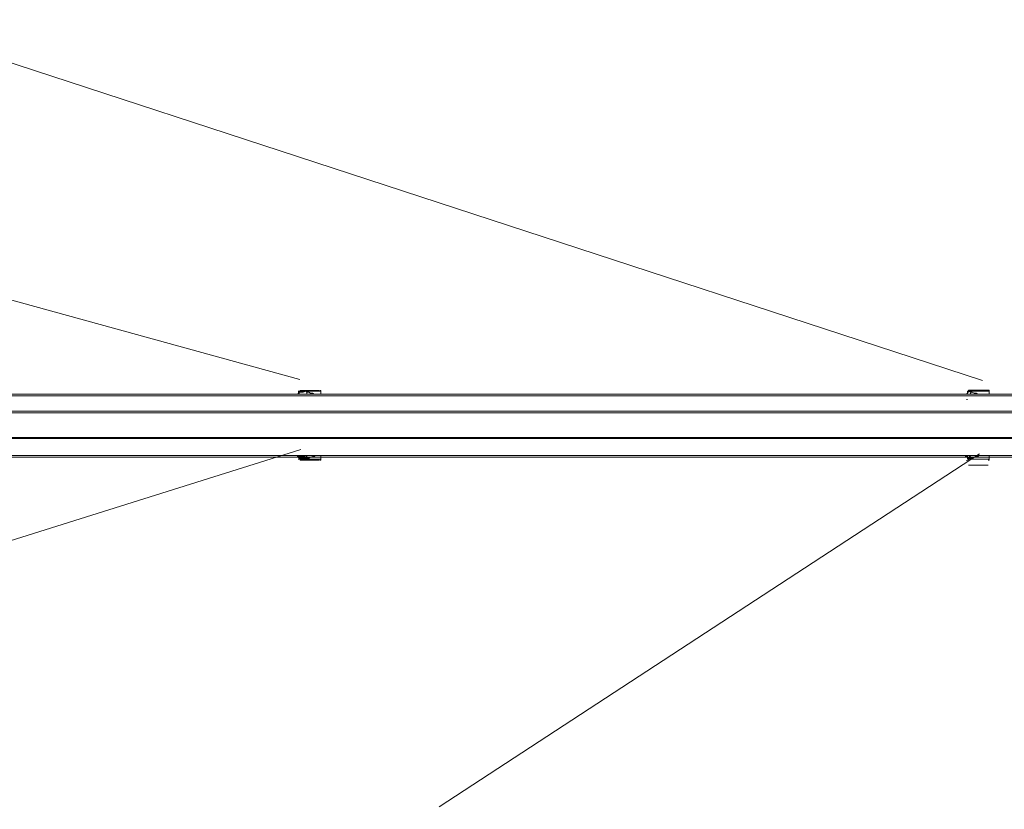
# Model space of a CAD drawing. Extents: x 44 to 177, y -263 to -14.
# Tile 89 of 256: x 144 to 163, y -198 to -183. Entities that reach past the tile are written whole.
import ezdxf

# ---------------------------------------------------------------- set-up
doc = ezdxf.new("R2010")
doc.units = 0
doc.header["$MEASUREMENT"] = 0
doc.layers.add('Livello 1', color=7, linetype='Continuous', lineweight=0)

# ---------------------------------------------------------------- blocks, each defined once
blk = doc.blocks.new('Block_0')
at = {"layer": 'Livello 1', "color": 250, "lineweight": 9, "true_color": 0x333333}
for points in [[(123.006, -182.649), (123.006, -182.649), (149.205, -189.868), (149.205, -189.868)], [(141.049, -182.749), (141.049, -182.749), (162.894, -189.887), (162.894, -189.887)], [(149.188, -190.162), (149.188, -190.162), (149.169, -190.162), (149.169, -190.162)], [(149.172, -190.124), (149.172, -190.124), (149.191, -190.124), (149.191, -190.124)], [(149.188, -190.106), (149.188, -190.106), (149.188, -190.124), (149.188, -190.124)], [(149.358, -190.162), (149.358, -190.162), (149.34, -190.162), (149.34, -190.162)], [(149.624, -190.162), (149.624, -190.162), (149.624, -190.106), (149.624, -190.106)], [(162.595, -190.105), (162.595, -190.105), (162.595, -190.124), (162.595, -190.124)], [(162.615, -190.105), (162.615, -190.105), (162.596, -190.105), (162.596, -190.105)], [(163.031, -190.162), (163.031, -190.162), (163.031, -190.105), (163.031, -190.105)], [(126.257, -198.493), (126.257, -198.493), (149.224, -191.274), (149.224, -191.274)], [(162.837, -191.362), (162.837, -191.362), (152, -198.444), (152, -198.444)], [(149.188, -191.43), (149.188, -191.43), (149.188, -191.468), (149.188, -191.468)], [(149.624, -191.468), (149.624, -191.468), (149.624, -191.392), (149.624, -191.392)], [(162.577, -191.392), (162.577, -191.392), (162.558, -191.411), (162.558, -191.411)], [(162.595, -191.448), (162.595, -191.448), (162.595, -191.467), (162.595, -191.467)], [(163.031, -191.467), (163.031, -191.467), (163.031, -191.392), (163.031, -191.392)], [(162.633, -191.59), (162.633, -191.59), (162.614, -191.59), (162.614, -191.59)]]:
    blk.add_open_spline(points, degree=3, dxfattribs=at)
for points, knots in [([(164.028, -190.162), (164.028, -190.162), (164.028, -190.162), (164.028, -190.162), (164.028, -190.162), (163.99, -190.162), (163.99, -190.162), (163.99, -190.162), (163.895, -190.162), (163.895, -190.162), (163.895, -190.162), (163.781, -190.162), (163.781, -190.162), (163.781, -190.162), (163.63, -190.162), (163.63, -190.162), (163.63, -190.162), (163.44, -190.162), (163.44, -190.162), (163.44, -190.162), (163.212, -190.162), (163.212, -190.162), (163.212, -190.162), (162.928, -190.162), (162.928, -190.162), (162.928, -190.162), (162.624, -190.162), (162.624, -190.162), (162.624, -190.162), (162.283, -190.162), (162.283, -190.162), (162.283, -190.162), (161.903, -190.162), (161.903, -190.162), (161.903, -190.162), (161.486, -190.162), (161.486, -190.162), (161.486, -190.162), (161.05, -190.162), (161.05, -190.162), (161.05, -190.162), (160.556, -190.162), (160.556, -190.162), (160.556, -190.162), (160.025, -190.162), (160.025, -190.162), (160.025, -190.162), (159.475, -190.162), (159.475, -190.162), (159.475, -190.162), (158.887, -190.162), (158.887, -190.162), (158.887, -190.162), (158.261, -190.162), (158.261, -190.162), (158.261, -190.162), (157.597, -190.162), (157.597, -190.162), (157.597, -190.162), (156.914, -190.162), (156.914, -190.162), (156.914, -190.162), (156.193, -190.162), (156.193, -190.162), (156.193, -190.162), (155.434, -190.162), (155.434, -190.162), (155.434, -190.162), (154.657, -190.162), (154.657, -190.162), (154.657, -190.162), (153.822, -190.162), (153.822, -190.162), (153.822, -190.162), (152.987, -190.162), (152.987, -190.162), (152.987, -190.162), (152.115, -190.162), (152.115, -190.162), (152.115, -190.162), (151.204, -190.162), (151.204, -190.162), (151.204, -190.162), (150.275, -190.162), (150.275, -190.162), (150.275, -190.162), (149.307, -190.162), (149.307, -190.162), (149.307, -190.162), (148.321, -190.162), (148.321, -190.162), (148.321, -190.162), (147.315, -190.162), (147.315, -190.162), (147.315, -190.162), (146.272, -190.162), (146.272, -190.162), (146.272, -190.162), (145.21, -190.162), (145.21, -190.162), (145.21, -190.162), (144.128, -190.162), (144.128, -190.162), (144.128, -190.162), (143.028, -190.162), (143.028, -190.162), (143.028, -190.162), (141.909, -190.162), (141.909, -190.162), (141.909, -190.162), (140.752, -190.162), (140.752, -190.162), (140.752, -190.162), (139.594, -190.162), (139.594, -190.162), (139.594, -190.162), (138.399, -190.162), (138.399, -190.162), (138.399, -190.162), (137.204, -190.162), (137.204, -190.162), (137.204, -190.162), (135.99, -190.162), (135.99, -190.162), (135.99, -190.162), (134.757, -190.162), (134.757, -190.162), (134.757, -190.162), (133.505, -190.162), (133.505, -190.162), (133.505, -190.162), (132.234, -190.162), (132.234, -190.162), (132.234, -190.162), (130.963, -190.162), (130.963, -190.162), (130.963, -190.162), (129.673, -190.162), (129.673, -190.162)], [0, 0, 0, 0, 1, 1, 1, 2, 2, 2, 3, 3, 3, 4, 4, 4, 5, 5, 5, 6, 6, 6, 7, 7, 7, 8, 8, 8, 9, 9, 9, 10, 10, 10, 11, 11, 11, 12, 12, 12, 13, 13, 13, 14, 14, 14, 15, 15, 15, 16, 16, 16, 17, 17, 17, 18, 18, 18, 19, 19, 19, 20, 20, 20, 21, 21, 21, 22, 22, 22, 23, 23, 23, 24, 24, 24, 25, 25, 25, 26, 26, 26, 27, 27, 27, 28, 28, 28, 29, 29, 29, 30, 30, 30, 31, 31, 31, 32, 32, 32, 33, 33, 33, 34, 34, 34, 35, 35, 35, 36, 36, 36, 37, 37, 37, 38, 38, 38, 39, 39, 39, 40, 40, 40, 41, 41, 41, 42, 42, 42, 43, 43, 43, 44, 44, 44, 45, 45, 45, 46, 46, 46, 46]), ([(149.153, -190.162), (149.153, -190.162), (149.153, -190.162), (149.153, -190.162), (149.153, -190.162), (149.172, -190.162), (149.172, -190.162), (149.172, -190.162), (149.191, -190.162), (149.191, -190.162)], [0, 0, 0, 0, 1, 1, 1, 2, 2, 2, 3, 3, 3, 3]), ([(149.248, -190.105), (149.248, -190.105), (149.191, -190.105), (149.191, -190.105), (149.191, -190.105), (149.172, -190.105), (149.172, -190.105)], [0, 0, 0, 0, 1, 1, 1, 2, 2, 2, 2]), ([(149.191, -190.124), (149.191, -190.124), (149.191, -190.124), (149.191, -190.124), (149.191, -190.124), (149.191, -190.143), (149.191, -190.143), (149.191, -190.143), (149.172, -190.143), (149.172, -190.143), (149.172, -190.143), (149.172, -190.162), (149.172, -190.162)], [0, 0, 0, 0, 1, 1, 1, 2, 2, 2, 3, 3, 3, 4, 4, 4, 4]), ([(149.226, -190.087), (149.226, -190.087), (149.207, -190.087), (149.207, -190.087), (149.207, -190.087), (149.207, -190.106), (149.207, -190.106), (149.207, -190.106), (149.188, -190.106), (149.188, -190.106)], [0, 0, 0, 0, 1, 1, 1, 2, 2, 2, 3, 3, 3, 3]), ([(149.188, -190.124), (149.188, -190.124), (149.188, -190.143), (149.188, -190.143), (149.188, -190.143), (149.188, -190.162), (149.188, -190.162)], [0, 0, 0, 0, 1, 1, 1, 2, 2, 2, 2]), ([(149.191, -190.124), (149.191, -190.124), (149.191, -190.124), (149.191, -190.124), (149.191, -190.124), (149.228, -190.124), (149.228, -190.124), (149.228, -190.124), (149.266, -190.124), (149.266, -190.124), (149.266, -190.124), (149.323, -190.105), (149.323, -190.105), (149.323, -190.105), (149.342, -190.124), (149.342, -190.124)], [0, 0, 0, 0, 1, 1, 1, 2, 2, 2, 3, 3, 3, 4, 4, 4, 5, 5, 5, 5]), ([(149.191, -190.162), (149.191, -190.162), (149.191, -190.162), (149.191, -190.162), (149.191, -190.162), (149.228, -190.162), (149.228, -190.162), (149.228, -190.162), (149.247, -190.162), (149.247, -190.162), (149.247, -190.162), (149.266, -190.162), (149.266, -190.162)], [0, 0, 0, 0, 1, 1, 1, 2, 2, 2, 3, 3, 3, 4, 4, 4, 4]), ([(149.266, -190.162), (149.266, -190.162), (149.247, -190.162), (149.247, -190.162), (149.247, -190.162), (149.228, -190.162), (149.228, -190.162), (149.228, -190.162), (149.21, -190.162), (149.21, -190.162), (149.21, -190.162), (149.191, -190.162), (149.191, -190.162)], [0, 0, 0, 0, 1, 1, 1, 2, 2, 2, 3, 3, 3, 4, 4, 4, 4]), ([(149.21, -190.087), (149.21, -190.087), (149.21, -190.087), (149.21, -190.087), (149.21, -190.087), (149.228, -190.087), (149.228, -190.087), (149.228, -190.087), (149.266, -190.087), (149.266, -190.087)], [0, 0, 0, 0, 1, 1, 1, 2, 2, 2, 3, 3, 3, 3]), ([(149.607, -190.105), (149.607, -190.105), (149.588, -190.105), (149.588, -190.105), (149.588, -190.105), (149.55, -190.105), (149.55, -190.105), (149.55, -190.105), (149.474, -190.105), (149.474, -190.105), (149.474, -190.105), (149.399, -190.105), (149.399, -190.105), (149.399, -190.105), (149.323, -190.105), (149.323, -190.105), (149.323, -190.105), (149.248, -190.105), (149.248, -190.105)], [0, 0, 0, 0, 1, 1, 1, 2, 2, 2, 3, 3, 3, 4, 4, 4, 5, 5, 5, 6, 6, 6, 6]), ([(149.266, -190.087), (149.266, -190.087), (149.323, -190.087), (149.323, -190.087), (149.323, -190.087), (149.399, -190.087), (149.399, -190.087), (149.399, -190.087), (149.474, -190.087), (149.474, -190.087), (149.474, -190.087), (149.531, -190.087), (149.531, -190.087), (149.531, -190.087), (149.569, -190.087), (149.569, -190.087), (149.569, -190.087), (149.588, -190.087), (149.588, -190.087)], [0, 0, 0, 0, 1, 1, 1, 2, 2, 2, 3, 3, 3, 4, 4, 4, 5, 5, 5, 6, 6, 6, 6]), ([(149.266, -190.162), (149.266, -190.162), (149.266, -190.162), (149.266, -190.162), (149.266, -190.162), (149.285, -190.162), (149.285, -190.162), (149.285, -190.162), (149.304, -190.162), (149.304, -190.162), (149.304, -190.162), (149.323, -190.162), (149.323, -190.162)], [0, 0, 0, 0, 1, 1, 1, 2, 2, 2, 3, 3, 3, 4, 4, 4, 4]), ([(149.323, -190.162), (149.323, -190.162), (149.342, -190.162), (149.342, -190.162), (149.342, -190.162), (149.342, -190.143), (149.342, -190.143), (149.342, -190.143), (149.342, -190.124), (149.342, -190.124)], [0, 0, 0, 0, 1, 1, 1, 2, 2, 2, 3, 3, 3, 3]), ([(149.342, -190.124), (149.342, -190.124), (149.38, -190.124), (149.38, -190.124), (149.38, -190.124), (149.418, -190.143), (149.418, -190.143), (149.418, -190.143), (149.456, -190.143), (149.456, -190.143), (149.456, -190.143), (149.493, -190.162), (149.493, -190.162), (149.493, -190.162), (149.512, -190.162), (149.512, -190.162)], [0, 0, 0, 0, 1, 1, 1, 2, 2, 2, 3, 3, 3, 4, 4, 4, 5, 5, 5, 5]), ([(149.624, -190.106), (149.624, -190.106), (149.624, -190.106), (149.624, -190.106), (149.624, -190.106), (149.624, -190.087), (149.624, -190.087), (149.624, -190.087), (149.605, -190.087), (149.605, -190.087)], [0, 0, 0, 0, 1, 1, 1, 2, 2, 2, 3, 3, 3, 3]), ([(162.595, -190.124), (162.595, -190.124), (162.595, -190.124), (162.595, -190.124), (162.595, -190.124), (162.595, -190.143), (162.595, -190.143), (162.595, -190.143), (162.576, -190.162), (162.576, -190.162), (162.576, -190.162), (162.557, -190.162), (162.557, -190.162), (162.557, -190.162), (162.538, -190.162), (162.538, -190.162)], [0, 0, 0, 0, 1, 1, 1, 2, 2, 2, 3, 3, 3, 4, 4, 4, 5, 5, 5, 5]), ([(162.576, -190.162), (162.576, -190.162), (162.576, -190.162), (162.576, -190.162), (162.576, -190.162), (162.595, -190.162), (162.595, -190.162)], [0, 0, 0, 0, 1, 1, 1, 2, 2, 2, 2]), ([(162.614, -190.086), (162.614, -190.086), (162.614, -190.086), (162.614, -190.086), (162.614, -190.086), (162.614, -190.105), (162.614, -190.105), (162.614, -190.105), (162.595, -190.105), (162.595, -190.105)], [0, 0, 0, 0, 1, 1, 1, 2, 2, 2, 3, 3, 3, 3]), ([(162.596, -190.124), (162.596, -190.124), (162.596, -190.124), (162.596, -190.124), (162.596, -190.124), (162.615, -190.124), (162.615, -190.124), (162.615, -190.124), (162.652, -190.105), (162.652, -190.105), (162.652, -190.105), (162.652, -190.124), (162.652, -190.124), (162.652, -190.124), (162.671, -190.124), (162.671, -190.124)], [0, 0, 0, 0, 1, 1, 1, 2, 2, 2, 3, 3, 3, 4, 4, 4, 5, 5, 5, 5]), ([(162.614, -190.086), (162.614, -190.086), (162.633, -190.086), (162.633, -190.086), (162.633, -190.086), (162.652, -190.086), (162.652, -190.086), (162.652, -190.086), (162.709, -190.086), (162.709, -190.086), (162.709, -190.086), (162.784, -190.086), (162.784, -190.086), (162.784, -190.086), (162.86, -190.086), (162.86, -190.086), (162.86, -190.086), (162.936, -190.086), (162.936, -190.086), (162.936, -190.086), (162.974, -190.086), (162.974, -190.086), (162.974, -190.086), (163.012, -190.086), (163.012, -190.086)], [0, 0, 0, 0, 1, 1, 1, 2, 2, 2, 3, 3, 3, 4, 4, 4, 5, 5, 5, 6, 6, 6, 7, 7, 7, 8, 8, 8, 8]), ([(163.031, -190.105), (163.031, -190.105), (163.031, -190.105), (163.031, -190.105), (163.031, -190.105), (162.993, -190.105), (162.993, -190.105), (162.993, -190.105), (162.936, -190.105), (162.936, -190.105), (162.936, -190.105), (162.861, -190.105), (162.861, -190.105), (162.861, -190.105), (162.785, -190.105), (162.785, -190.105), (162.785, -190.105), (162.709, -190.105), (162.709, -190.105), (162.709, -190.105), (162.652, -190.105), (162.652, -190.105), (162.652, -190.105), (162.615, -190.105), (162.615, -190.105)], [0, 0, 0, 0, 1, 1, 1, 2, 2, 2, 3, 3, 3, 4, 4, 4, 5, 5, 5, 6, 6, 6, 7, 7, 7, 8, 8, 8, 8]), ([(162.633, -190.162), (162.633, -190.162), (162.633, -190.162), (162.633, -190.162), (162.633, -190.162), (162.652, -190.162), (162.652, -190.162), (162.652, -190.162), (162.652, -190.143), (162.652, -190.143), (162.652, -190.143), (162.671, -190.124), (162.671, -190.124)], [0, 0, 0, 0, 1, 1, 1, 2, 2, 2, 3, 3, 3, 4, 4, 4, 4]), ([(162.671, -190.124), (162.671, -190.124), (162.69, -190.124), (162.69, -190.124), (162.69, -190.124), (162.728, -190.143), (162.728, -190.143), (162.728, -190.143), (162.766, -190.143), (162.766, -190.143), (162.766, -190.143), (162.804, -190.162), (162.804, -190.162), (162.804, -190.162), (162.823, -190.162), (162.823, -190.162)], [0, 0, 0, 0, 1, 1, 1, 2, 2, 2, 3, 3, 3, 4, 4, 4, 5, 5, 5, 5]), ([(163.031, -190.105), (163.031, -190.105), (163.031, -190.105), (163.031, -190.105), (163.031, -190.105), (163.031, -190.086), (163.031, -190.086), (163.031, -190.086), (163.012, -190.086), (163.012, -190.086)], [0, 0, 0, 0, 1, 1, 1, 2, 2, 2, 3, 3, 3, 3]), ([(163.988, -190.198), (163.988, -190.198), (163.969, -190.198), (163.969, -190.198), (163.969, -190.198), (163.912, -190.198), (163.912, -190.198), (163.912, -190.198), (163.817, -190.198), (163.817, -190.198), (163.817, -190.198), (163.685, -190.198), (163.685, -190.198), (163.685, -190.198), (163.495, -190.198), (163.495, -190.198), (163.495, -190.198), (163.287, -190.198), (163.287, -190.198), (163.287, -190.198), (163.04, -190.198), (163.04, -190.198), (163.04, -190.198), (162.737, -190.198), (162.737, -190.198), (162.737, -190.198), (162.415, -190.198), (162.415, -190.198), (162.415, -190.198), (162.055, -190.198), (162.055, -190.198), (162.055, -190.198), (161.657, -190.198), (161.657, -190.198), (161.657, -190.198), (161.202, -190.198), (161.202, -190.198), (161.202, -190.198), (160.728, -190.198), (160.728, -190.198), (160.728, -190.198), (160.216, -190.198), (160.216, -190.198), (160.216, -190.198), (159.667, -190.198), (159.667, -190.198), (159.667, -190.198), (159.079, -190.198), (159.079, -190.198), (159.079, -190.198), (158.472, -190.198), (158.472, -190.198), (158.472, -190.198), (157.809, -190.198), (157.809, -190.198), (157.809, -190.198), (157.127, -190.198), (157.127, -190.198), (157.127, -190.198), (156.407, -190.198), (156.407, -190.198), (156.407, -190.198), (155.648, -190.198), (155.648, -190.198), (155.648, -190.198), (154.871, -190.198), (154.871, -190.198), (154.871, -190.198), (154.037, -190.198), (154.037, -190.198), (154.037, -190.198), (153.203, -190.198), (153.203, -190.198), (153.203, -190.198), (152.313, -190.198), (152.313, -190.198), (152.313, -190.198), (151.403, -190.198), (151.403, -190.198), (151.403, -190.198), (150.474, -190.198), (150.474, -190.198), (150.474, -190.198), (149.507, -190.198), (149.507, -190.198), (149.507, -190.198), (148.522, -190.198), (148.522, -190.198), (148.522, -190.198), (147.498, -190.198), (147.498, -190.198), (147.498, -190.198), (146.456, -190.198), (146.456, -190.198), (146.456, -190.198), (145.376, -190.198), (145.376, -190.198), (145.376, -190.198), (144.295, -190.198), (144.295, -190.198), (144.295, -190.198), (143.177, -190.198), (143.177, -190.198), (143.177, -190.198), (142.04, -190.198), (142.04, -190.198), (142.04, -190.198), (140.884, -190.198), (140.884, -190.198), (140.884, -190.198), (139.69, -190.198), (139.69, -190.198), (139.69, -190.198), (138.495, -190.198), (138.495, -190.198), (138.495, -190.198), (137.282, -190.198), (137.282, -190.198), (137.282, -190.198), (136.05, -190.198), (136.05, -190.198), (136.05, -190.198), (134.8, -190.198), (134.8, -190.198), (134.8, -190.198), (133.53, -190.198), (133.53, -190.198), (133.53, -190.198), (132.26, -190.198), (132.26, -190.198), (132.26, -190.198), (130.971, -190.198), (130.971, -190.198), (130.971, -190.198), (129.663, -190.198), (129.663, -190.198)], [0, 0, 0, 0, 1, 1, 1, 2, 2, 2, 3, 3, 3, 4, 4, 4, 5, 5, 5, 6, 6, 6, 7, 7, 7, 8, 8, 8, 9, 9, 9, 10, 10, 10, 11, 11, 11, 12, 12, 12, 13, 13, 13, 14, 14, 14, 15, 15, 15, 16, 16, 16, 17, 17, 17, 18, 18, 18, 19, 19, 19, 20, 20, 20, 21, 21, 21, 22, 22, 22, 23, 23, 23, 24, 24, 24, 25, 25, 25, 26, 26, 26, 27, 27, 27, 28, 28, 28, 29, 29, 29, 30, 30, 30, 31, 31, 31, 32, 32, 32, 33, 33, 33, 34, 34, 34, 35, 35, 35, 36, 36, 36, 37, 37, 37, 38, 38, 38, 39, 39, 39, 40, 40, 40, 41, 41, 41, 42, 42, 42, 43, 43, 43, 44, 44, 44, 45, 45, 45, 45]), ([(162.595, -190.27), (162.595, -190.27), (162.595, -190.27), (162.595, -190.27), (162.595, -190.27), (162.576, -190.27), (162.576, -190.27)], [0, 0, 0, 0, 1, 1, 1, 2, 2, 2, 2]), ([(129.976, -190.502), (129.976, -190.502), (131.285, -190.502), (131.285, -190.502), (131.285, -190.502), (132.594, -190.502), (132.594, -190.502), (132.594, -190.502), (133.884, -190.502), (133.884, -190.502), (133.884, -190.502), (135.174, -190.502), (135.174, -190.502), (135.174, -190.502), (136.426, -190.502), (136.426, -190.502), (136.426, -190.502), (137.678, -190.502), (137.678, -190.502), (137.678, -190.502), (138.911, -190.502), (138.911, -190.502), (138.911, -190.502), (140.126, -190.502), (140.126, -190.502), (140.126, -190.502), (141.321, -190.502), (141.321, -190.502), (141.321, -190.502), (142.497, -190.502), (142.497, -190.502), (142.497, -190.502), (143.635, -190.502), (143.635, -190.502), (143.635, -190.502), (144.773, -190.502), (144.773, -190.502), (144.773, -190.502), (145.874, -190.502), (145.874, -190.502), (145.874, -190.502), (146.955, -190.502), (146.955, -190.502), (146.955, -190.502), (148.017, -190.502), (148.017, -190.502), (148.017, -190.502), (149.061, -190.502), (149.061, -190.502), (149.061, -190.502), (150.066, -190.502), (150.066, -190.502), (150.066, -190.502), (151.052, -190.502), (151.052, -190.502), (151.052, -190.502), (152.001, -190.502), (152.001, -190.502), (152.001, -190.502), (152.93, -190.502), (152.93, -190.502), (152.93, -190.502), (153.822, -190.502), (153.822, -190.502), (153.822, -190.502), (154.676, -190.502), (154.676, -190.502), (154.676, -190.502), (155.51, -190.502), (155.51, -190.502), (155.51, -190.502), (156.326, -190.502), (156.326, -190.502), (156.326, -190.502), (157.104, -190.502), (157.104, -190.502), (157.104, -190.502), (157.844, -190.502), (157.844, -190.502), (157.844, -190.502), (158.546, -190.502), (158.546, -190.502), (158.546, -190.502), (159.21, -190.502), (159.21, -190.502), (159.21, -190.502), (159.855, -190.502), (159.855, -190.502), (159.855, -190.502), (160.462, -190.502), (160.462, -190.502), (160.462, -190.502), (161.031, -190.502), (161.031, -190.502), (161.031, -190.502), (161.562, -190.502), (161.562, -190.502), (161.562, -190.502), (162.055, -190.502), (162.055, -190.502), (162.055, -190.502), (162.529, -190.502), (162.529, -190.502), (162.529, -190.502), (162.947, -190.502), (162.947, -190.502), (162.947, -190.502), (163.326, -190.502), (163.326, -190.502), (163.326, -190.502), (163.687, -190.502), (163.687, -190.502), (163.687, -190.502), (163.99, -190.502), (163.99, -190.502), (163.99, -190.502), (164.275, -190.502), (164.275, -190.502), (164.275, -190.502), (164.502, -190.502), (164.502, -190.502), (164.502, -190.502), (164.711, -190.502), (164.711, -190.502), (164.711, -190.502), (164.863, -190.502), (164.863, -190.502), (164.863, -190.502), (164.976, -190.502), (164.976, -190.502), (164.976, -190.502), (165.071, -190.502), (165.071, -190.502), (165.071, -190.502), (165.109, -190.502), (165.109, -190.502)], [0, 0, 0, 0, 1, 1, 1, 2, 2, 2, 3, 3, 3, 4, 4, 4, 5, 5, 5, 6, 6, 6, 7, 7, 7, 8, 8, 8, 9, 9, 9, 10, 10, 10, 11, 11, 11, 12, 12, 12, 13, 13, 13, 14, 14, 14, 15, 15, 15, 16, 16, 16, 17, 17, 17, 18, 18, 18, 19, 19, 19, 20, 20, 20, 21, 21, 21, 22, 22, 22, 23, 23, 23, 24, 24, 24, 25, 25, 25, 26, 26, 26, 27, 27, 27, 28, 28, 28, 29, 29, 29, 30, 30, 30, 31, 31, 31, 32, 32, 32, 33, 33, 33, 34, 34, 34, 35, 35, 35, 36, 36, 36, 37, 37, 37, 38, 38, 38, 39, 39, 39, 40, 40, 40, 41, 41, 41, 42, 42, 42, 43, 43, 43, 44, 44, 44, 45, 45, 45, 45]), ([(165.128, -190.54), (165.128, -190.54), (165.128, -190.54), (165.128, -190.54), (165.128, -190.54), (165.09, -190.54), (165.09, -190.54), (165.09, -190.54), (164.995, -190.54), (164.995, -190.54), (164.995, -190.54), (164.882, -190.54), (164.882, -190.54), (164.882, -190.54), (164.711, -190.54), (164.711, -190.54), (164.711, -190.54), (164.521, -190.54), (164.521, -190.54), (164.521, -190.54), (164.294, -190.54), (164.294, -190.54), (164.294, -190.54), (164.009, -190.54), (164.009, -190.54), (164.009, -190.54), (163.705, -190.54), (163.705, -190.54), (163.705, -190.54), (163.345, -190.54), (163.345, -190.54), (163.345, -190.54), (162.966, -190.54), (162.966, -190.54), (162.966, -190.54), (162.529, -190.54), (162.529, -190.54), (162.529, -190.54), (162.074, -190.54), (162.074, -190.54), (162.074, -190.54), (161.581, -190.54), (161.581, -190.54), (161.581, -190.54), (161.05, -190.54), (161.05, -190.54), (161.05, -190.54), (160.481, -190.54), (160.481, -190.54), (160.481, -190.54), (159.874, -190.54), (159.874, -190.54), (159.874, -190.54), (159.229, -190.54), (159.229, -190.54), (159.229, -190.54), (158.565, -190.54), (158.565, -190.54), (158.565, -190.54), (157.844, -190.54), (157.844, -190.54), (157.844, -190.54), (157.104, -190.54), (157.104, -190.54), (157.104, -190.54), (156.345, -190.54), (156.345, -190.54), (156.345, -190.54), (155.529, -190.54), (155.529, -190.54), (155.529, -190.54), (154.695, -190.54), (154.695, -190.54), (154.695, -190.54), (153.822, -190.54), (153.822, -190.54), (153.822, -190.54), (152.93, -190.54), (152.93, -190.54), (152.93, -190.54), (152.001, -190.54), (152.001, -190.54), (152.001, -190.54), (151.052, -190.54), (151.052, -190.54), (151.052, -190.54), (150.066, -190.54), (150.066, -190.54), (150.066, -190.54), (149.061, -190.54), (149.061, -190.54), (149.061, -190.54), (148.036, -190.54), (148.036, -190.54), (148.036, -190.54), (146.974, -190.54), (146.974, -190.54), (146.974, -190.54), (145.893, -190.54), (145.893, -190.54), (145.893, -190.54), (144.773, -190.54), (144.773, -190.54), (144.773, -190.54), (143.654, -190.54), (143.654, -190.54), (143.654, -190.54), (142.497, -190.54), (142.497, -190.54), (142.497, -190.54), (141.321, -190.54), (141.321, -190.54), (141.321, -190.54), (140.126, -190.54), (140.126, -190.54), (140.126, -190.54), (138.911, -190.54), (138.911, -190.54), (138.911, -190.54), (137.697, -190.54), (137.697, -190.54), (137.697, -190.54), (136.445, -190.54), (136.445, -190.54), (136.445, -190.54), (135.174, -190.54), (135.174, -190.54), (135.174, -190.54), (133.903, -190.54), (133.903, -190.54), (133.903, -190.54), (132.613, -190.54), (132.613, -190.54), (132.613, -190.54), (131.304, -190.54), (131.304, -190.54), (131.304, -190.54), (129.976, -190.54), (129.976, -190.54)], [0, 0, 0, 0, 1, 1, 1, 2, 2, 2, 3, 3, 3, 4, 4, 4, 5, 5, 5, 6, 6, 6, 7, 7, 7, 8, 8, 8, 9, 9, 9, 10, 10, 10, 11, 11, 11, 12, 12, 12, 13, 13, 13, 14, 14, 14, 15, 15, 15, 16, 16, 16, 17, 17, 17, 18, 18, 18, 19, 19, 19, 20, 20, 20, 21, 21, 21, 22, 22, 22, 23, 23, 23, 24, 24, 24, 25, 25, 25, 26, 26, 26, 27, 27, 27, 28, 28, 28, 29, 29, 29, 30, 30, 30, 31, 31, 31, 32, 32, 32, 33, 33, 33, 34, 34, 34, 35, 35, 35, 36, 36, 36, 37, 37, 37, 38, 38, 38, 39, 39, 39, 40, 40, 40, 41, 41, 41, 42, 42, 42, 43, 43, 43, 44, 44, 44, 45, 45, 45, 46, 46, 46, 46]), ([(129.976, -191.032), (129.976, -191.032), (131.304, -191.032), (131.304, -191.032), (131.304, -191.032), (132.613, -191.032), (132.613, -191.032), (132.613, -191.032), (133.903, -191.032), (133.903, -191.032), (133.903, -191.032), (135.174, -191.032), (135.174, -191.032), (135.174, -191.032), (136.445, -191.032), (136.445, -191.032), (136.445, -191.032), (137.697, -191.032), (137.697, -191.032), (137.697, -191.032), (138.911, -191.032), (138.911, -191.032), (138.911, -191.032), (140.126, -191.032), (140.126, -191.032), (140.126, -191.032), (141.321, -191.032), (141.321, -191.032), (141.321, -191.032), (142.497, -191.032), (142.497, -191.032), (142.497, -191.032), (143.654, -191.032), (143.654, -191.032), (143.654, -191.032), (144.773, -191.032), (144.773, -191.032), (144.773, -191.032), (145.893, -191.032), (145.893, -191.032), (145.893, -191.032), (146.974, -191.032), (146.974, -191.032), (146.974, -191.032), (148.036, -191.032), (148.036, -191.032), (148.036, -191.032), (149.061, -191.032), (149.061, -191.032), (149.061, -191.032), (150.066, -191.032), (150.066, -191.032), (150.066, -191.032), (151.052, -191.032), (151.052, -191.032), (151.052, -191.032), (152.001, -191.032), (152.001, -191.032), (152.001, -191.032), (152.93, -191.032), (152.93, -191.032), (152.93, -191.032), (153.822, -191.032), (153.822, -191.032), (153.822, -191.032), (154.695, -191.032), (154.695, -191.032), (154.695, -191.032), (155.529, -191.032), (155.529, -191.032), (155.529, -191.032), (156.345, -191.032), (156.345, -191.032), (156.345, -191.032), (157.104, -191.032), (157.104, -191.032), (157.104, -191.032), (157.844, -191.032), (157.844, -191.032), (157.844, -191.032), (158.565, -191.032), (158.565, -191.032), (158.565, -191.032), (159.229, -191.032), (159.229, -191.032), (159.229, -191.032), (159.874, -191.032), (159.874, -191.032), (159.874, -191.032), (160.481, -191.032), (160.481, -191.032), (160.481, -191.032), (161.05, -191.032), (161.05, -191.032), (161.05, -191.032), (161.581, -191.032), (161.581, -191.032), (161.581, -191.032), (162.074, -191.032), (162.074, -191.032), (162.074, -191.032), (162.529, -191.032), (162.529, -191.032), (162.529, -191.032), (162.966, -191.032), (162.966, -191.032), (162.966, -191.032), (163.345, -191.032), (163.345, -191.032), (163.345, -191.032), (163.705, -191.032), (163.705, -191.032), (163.705, -191.032), (164.009, -191.032), (164.009, -191.032), (164.009, -191.032), (164.294, -191.032), (164.294, -191.032), (164.294, -191.032), (164.521, -191.032), (164.521, -191.032), (164.521, -191.032), (164.711, -191.032), (164.711, -191.032), (164.711, -191.032), (164.882, -191.032), (164.882, -191.032), (164.882, -191.032), (164.995, -191.032), (164.995, -191.032), (164.995, -191.032), (165.09, -191.032), (165.09, -191.032), (165.09, -191.032), (165.128, -191.032), (165.128, -191.032)], [0, 0, 0, 0, 1, 1, 1, 2, 2, 2, 3, 3, 3, 4, 4, 4, 5, 5, 5, 6, 6, 6, 7, 7, 7, 8, 8, 8, 9, 9, 9, 10, 10, 10, 11, 11, 11, 12, 12, 12, 13, 13, 13, 14, 14, 14, 15, 15, 15, 16, 16, 16, 17, 17, 17, 18, 18, 18, 19, 19, 19, 20, 20, 20, 21, 21, 21, 22, 22, 22, 23, 23, 23, 24, 24, 24, 25, 25, 25, 26, 26, 26, 27, 27, 27, 28, 28, 28, 29, 29, 29, 30, 30, 30, 31, 31, 31, 32, 32, 32, 33, 33, 33, 34, 34, 34, 35, 35, 35, 36, 36, 36, 37, 37, 37, 38, 38, 38, 39, 39, 39, 40, 40, 40, 41, 41, 41, 42, 42, 42, 43, 43, 43, 44, 44, 44, 45, 45, 45, 45]), ([(165.109, -191.051), (165.109, -191.051), (165.109, -191.051), (165.109, -191.051), (165.109, -191.051), (165.071, -191.051), (165.071, -191.051), (165.071, -191.051), (164.976, -191.051), (164.976, -191.051), (164.976, -191.051), (164.863, -191.051), (164.863, -191.051), (164.863, -191.051), (164.711, -191.051), (164.711, -191.051), (164.711, -191.051), (164.502, -191.051), (164.502, -191.051), (164.502, -191.051), (164.275, -191.051), (164.275, -191.051), (164.275, -191.051), (163.99, -191.051), (163.99, -191.051), (163.99, -191.051), (163.687, -191.051), (163.687, -191.051), (163.687, -191.051), (163.326, -191.051), (163.326, -191.051), (163.326, -191.051), (162.947, -191.051), (162.947, -191.051), (162.947, -191.051), (162.529, -191.051), (162.529, -191.051), (162.529, -191.051), (162.055, -191.051), (162.055, -191.051), (162.055, -191.051), (161.562, -191.051), (161.562, -191.051), (161.562, -191.051), (161.031, -191.051), (161.031, -191.051), (161.031, -191.051), (160.462, -191.051), (160.462, -191.051), (160.462, -191.051), (159.855, -191.051), (159.855, -191.051), (159.855, -191.051), (159.21, -191.051), (159.21, -191.051), (159.21, -191.051), (158.546, -191.051), (158.546, -191.051), (158.546, -191.051), (157.844, -191.051), (157.844, -191.051), (157.844, -191.051), (157.104, -191.051), (157.104, -191.051), (157.104, -191.051), (156.326, -191.051), (156.326, -191.051), (156.326, -191.051), (155.51, -191.051), (155.51, -191.051), (155.51, -191.051), (154.676, -191.051), (154.676, -191.051), (154.676, -191.051), (153.822, -191.051), (153.822, -191.051), (153.822, -191.051), (152.93, -191.051), (152.93, -191.051), (152.93, -191.051), (152.001, -191.051), (152.001, -191.051), (152.001, -191.051), (151.052, -191.051), (151.052, -191.051), (151.052, -191.051), (150.066, -191.051), (150.066, -191.051), (150.066, -191.051), (149.061, -191.051), (149.061, -191.051), (149.061, -191.051), (148.017, -191.051), (148.017, -191.051), (148.017, -191.051), (146.955, -191.051), (146.955, -191.051), (146.955, -191.051), (145.874, -191.051), (145.874, -191.051), (145.874, -191.051), (144.773, -191.051), (144.773, -191.051), (144.773, -191.051), (143.635, -191.051), (143.635, -191.051), (143.635, -191.051), (142.497, -191.051), (142.497, -191.051), (142.497, -191.051), (141.321, -191.051), (141.321, -191.051), (141.321, -191.051), (140.126, -191.051), (140.126, -191.051), (140.126, -191.051), (138.911, -191.051), (138.911, -191.051), (138.911, -191.051), (137.678, -191.051), (137.678, -191.051), (137.678, -191.051), (136.426, -191.051), (136.426, -191.051), (136.426, -191.051), (135.174, -191.051), (135.174, -191.051), (135.174, -191.051), (133.884, -191.051), (133.884, -191.051), (133.884, -191.051), (132.594, -191.051), (132.594, -191.051), (132.594, -191.051), (131.285, -191.051), (131.285, -191.051), (131.285, -191.051), (129.976, -191.051), (129.976, -191.051)], [0, 0, 0, 0, 1, 1, 1, 2, 2, 2, 3, 3, 3, 4, 4, 4, 5, 5, 5, 6, 6, 6, 7, 7, 7, 8, 8, 8, 9, 9, 9, 10, 10, 10, 11, 11, 11, 12, 12, 12, 13, 13, 13, 14, 14, 14, 15, 15, 15, 16, 16, 16, 17, 17, 17, 18, 18, 18, 19, 19, 19, 20, 20, 20, 21, 21, 21, 22, 22, 22, 23, 23, 23, 24, 24, 24, 25, 25, 25, 26, 26, 26, 27, 27, 27, 28, 28, 28, 29, 29, 29, 30, 30, 30, 31, 31, 31, 32, 32, 32, 33, 33, 33, 34, 34, 34, 35, 35, 35, 36, 36, 36, 37, 37, 37, 38, 38, 38, 39, 39, 39, 40, 40, 40, 41, 41, 41, 42, 42, 42, 43, 43, 43, 44, 44, 44, 45, 45, 45, 46, 46, 46, 46]), ([(129.663, -191.425), (129.663, -191.425), (130.971, -191.425), (130.971, -191.425), (130.971, -191.425), (132.26, -191.425), (132.26, -191.425), (132.26, -191.425), (133.53, -191.425), (133.53, -191.425), (133.53, -191.425), (134.8, -191.425), (134.8, -191.425), (134.8, -191.425), (136.05, -191.425), (136.05, -191.425), (136.05, -191.425), (137.282, -191.425), (137.282, -191.425), (137.282, -191.425), (138.495, -191.425), (138.495, -191.425), (138.495, -191.425), (139.69, -191.425), (139.69, -191.425), (139.69, -191.425), (140.884, -191.425), (140.884, -191.425), (140.884, -191.425), (142.04, -191.425), (142.04, -191.425), (142.04, -191.425), (143.177, -191.425), (143.177, -191.425), (143.177, -191.425), (144.295, -191.425), (144.295, -191.425), (144.295, -191.425), (145.376, -191.425), (145.376, -191.425), (145.376, -191.425), (146.456, -191.425), (146.456, -191.425), (146.456, -191.425), (147.498, -191.425), (147.498, -191.425), (147.498, -191.425), (148.522, -191.425), (148.522, -191.425), (148.522, -191.425), (149.507, -191.425), (149.507, -191.425), (149.507, -191.425), (150.474, -191.425), (150.474, -191.425), (150.474, -191.425), (151.403, -191.425), (151.403, -191.425), (151.403, -191.425), (152.313, -191.425), (152.313, -191.425), (152.313, -191.425), (153.203, -191.425), (153.203, -191.425), (153.203, -191.425), (154.037, -191.425), (154.037, -191.425), (154.037, -191.425), (154.871, -191.425), (154.871, -191.425), (154.871, -191.425), (155.648, -191.425), (155.648, -191.425), (155.648, -191.425), (156.407, -191.425), (156.407, -191.425), (156.407, -191.425), (157.127, -191.425), (157.127, -191.425), (157.127, -191.425), (157.809, -191.425), (157.809, -191.425), (157.809, -191.425), (158.472, -191.425), (158.472, -191.425), (158.472, -191.425), (159.079, -191.425), (159.079, -191.425), (159.079, -191.425), (159.667, -191.425), (159.667, -191.425), (159.667, -191.425), (160.216, -191.425), (160.216, -191.425), (160.216, -191.425), (160.728, -191.425), (160.728, -191.425), (160.728, -191.425), (161.202, -191.425), (161.202, -191.425), (161.202, -191.425), (161.657, -191.425), (161.657, -191.425), (161.657, -191.425), (162.055, -191.425), (162.055, -191.425), (162.055, -191.425), (162.415, -191.425), (162.415, -191.425), (162.415, -191.425), (162.737, -191.425), (162.737, -191.425), (162.737, -191.425), (163.04, -191.425), (163.04, -191.425), (163.04, -191.425), (163.287, -191.425), (163.287, -191.425), (163.287, -191.425), (163.495, -191.425), (163.495, -191.425), (163.495, -191.425), (163.685, -191.425), (163.685, -191.425), (163.685, -191.425), (163.817, -191.425), (163.817, -191.425), (163.817, -191.425), (163.912, -191.425), (163.912, -191.425), (163.912, -191.425), (163.969, -191.425), (163.969, -191.425), (163.969, -191.425), (163.988, -191.425), (163.988, -191.425)], [0, 0, 0, 0, 1, 1, 1, 2, 2, 2, 3, 3, 3, 4, 4, 4, 5, 5, 5, 6, 6, 6, 7, 7, 7, 8, 8, 8, 9, 9, 9, 10, 10, 10, 11, 11, 11, 12, 12, 12, 13, 13, 13, 14, 14, 14, 15, 15, 15, 16, 16, 16, 17, 17, 17, 18, 18, 18, 19, 19, 19, 20, 20, 20, 21, 21, 21, 22, 22, 22, 23, 23, 23, 24, 24, 24, 25, 25, 25, 26, 26, 26, 27, 27, 27, 28, 28, 28, 29, 29, 29, 30, 30, 30, 31, 31, 31, 32, 32, 32, 33, 33, 33, 34, 34, 34, 35, 35, 35, 36, 36, 36, 37, 37, 37, 38, 38, 38, 39, 39, 39, 40, 40, 40, 41, 41, 41, 42, 42, 42, 43, 43, 43, 44, 44, 44, 45, 45, 45, 45]), ([(129.673, -191.392), (129.673, -191.392), (130.963, -191.392), (130.963, -191.392), (130.963, -191.392), (132.234, -191.392), (132.234, -191.392), (132.234, -191.392), (133.505, -191.392), (133.505, -191.392), (133.505, -191.392), (134.757, -191.392), (134.757, -191.392), (134.757, -191.392), (135.99, -191.392), (135.99, -191.392), (135.99, -191.392), (137.204, -191.392), (137.204, -191.392), (137.204, -191.392), (138.399, -191.392), (138.399, -191.392), (138.399, -191.392), (139.594, -191.392), (139.594, -191.392), (139.594, -191.392), (140.752, -191.392), (140.752, -191.392), (140.752, -191.392), (141.909, -191.392), (141.909, -191.392), (141.909, -191.392), (143.028, -191.392), (143.028, -191.392), (143.028, -191.392), (144.128, -191.392), (144.128, -191.392), (144.128, -191.392), (145.21, -191.392), (145.21, -191.392), (145.21, -191.392), (146.272, -191.392), (146.272, -191.392), (146.272, -191.392), (147.315, -191.392), (147.315, -191.392), (147.315, -191.392), (148.321, -191.392), (148.321, -191.392), (148.321, -191.392), (149.307, -191.392), (149.307, -191.392), (149.307, -191.392), (150.275, -191.392), (150.275, -191.392), (150.275, -191.392), (151.204, -191.392), (151.204, -191.392), (151.204, -191.392), (152.115, -191.392), (152.115, -191.392), (152.115, -191.392), (152.987, -191.392), (152.987, -191.392), (152.987, -191.392), (153.822, -191.392), (153.822, -191.392), (153.822, -191.392), (154.657, -191.392), (154.657, -191.392), (154.657, -191.392), (155.434, -191.392), (155.434, -191.392), (155.434, -191.392), (156.193, -191.392), (156.193, -191.392), (156.193, -191.392), (156.914, -191.392), (156.914, -191.392), (156.914, -191.392), (157.597, -191.392), (157.597, -191.392), (157.597, -191.392), (158.261, -191.392), (158.261, -191.392), (158.261, -191.392), (158.887, -191.392), (158.887, -191.392), (158.887, -191.392), (159.475, -191.392), (159.475, -191.392), (159.475, -191.392), (160.025, -191.392), (160.025, -191.392), (160.025, -191.392), (160.556, -191.392), (160.556, -191.392), (160.556, -191.392), (161.05, -191.392), (161.05, -191.392), (161.05, -191.392), (161.486, -191.392), (161.486, -191.392), (161.486, -191.392), (161.903, -191.392), (161.903, -191.392), (161.903, -191.392), (162.283, -191.392), (162.283, -191.392), (162.283, -191.392), (162.624, -191.392), (162.624, -191.392), (162.624, -191.392), (162.928, -191.392), (162.928, -191.392), (162.928, -191.392), (163.212, -191.392), (163.212, -191.392), (163.212, -191.392), (163.44, -191.392), (163.44, -191.392), (163.44, -191.392), (163.63, -191.392), (163.63, -191.392), (163.63, -191.392), (163.781, -191.392), (163.781, -191.392), (163.781, -191.392), (163.895, -191.392), (163.895, -191.392), (163.895, -191.392), (163.99, -191.392), (163.99, -191.392), (163.99, -191.392), (164.028, -191.392), (164.028, -191.392)], [0, 0, 0, 0, 1, 1, 1, 2, 2, 2, 3, 3, 3, 4, 4, 4, 5, 5, 5, 6, 6, 6, 7, 7, 7, 8, 8, 8, 9, 9, 9, 10, 10, 10, 11, 11, 11, 12, 12, 12, 13, 13, 13, 14, 14, 14, 15, 15, 15, 16, 16, 16, 17, 17, 17, 18, 18, 18, 19, 19, 19, 20, 20, 20, 21, 21, 21, 22, 22, 22, 23, 23, 23, 24, 24, 24, 25, 25, 25, 26, 26, 26, 27, 27, 27, 28, 28, 28, 29, 29, 29, 30, 30, 30, 31, 31, 31, 32, 32, 32, 33, 33, 33, 34, 34, 34, 35, 35, 35, 36, 36, 36, 37, 37, 37, 38, 38, 38, 39, 39, 39, 40, 40, 40, 41, 41, 41, 42, 42, 42, 43, 43, 43, 44, 44, 44, 45, 45, 45, 45]), ([(149.15, -191.392), (149.15, -191.392), (149.15, -191.392), (149.15, -191.392), (149.15, -191.392), (149.169, -191.392), (149.169, -191.392)], [0, 0, 0, 0, 1, 1, 1, 2, 2, 2, 2]), ([(149.191, -191.392), (149.191, -191.392), (149.191, -191.411), (149.191, -191.411), (149.191, -191.411), (149.172, -191.411), (149.172, -191.411), (149.172, -191.411), (149.153, -191.411), (149.153, -191.411), (149.153, -191.411), (149.153, -191.392), (149.153, -191.392)], [0, 0, 0, 0, 1, 1, 1, 2, 2, 2, 3, 3, 3, 4, 4, 4, 4]), ([(149.169, -191.411), (149.169, -191.411), (149.169, -191.411), (149.169, -191.411), (149.169, -191.411), (149.188, -191.411), (149.188, -191.411)], [0, 0, 0, 0, 1, 1, 1, 2, 2, 2, 2]), ([(149.172, -191.411), (149.172, -191.411), (149.172, -191.411), (149.172, -191.411), (149.172, -191.411), (149.172, -191.43), (149.172, -191.43), (149.172, -191.43), (149.191, -191.43), (149.191, -191.43), (149.191, -191.43), (149.191, -191.448), (149.191, -191.448)], [0, 0, 0, 0, 1, 1, 1, 2, 2, 2, 3, 3, 3, 4, 4, 4, 4]), ([(149.191, -191.448), (149.191, -191.448), (149.191, -191.448), (149.191, -191.448), (149.191, -191.448), (149.172, -191.43), (149.172, -191.43)], [0, 0, 0, 0, 1, 1, 1, 2, 2, 2, 2]), ([(149.172, -191.467), (149.172, -191.467), (149.172, -191.467), (149.172, -191.467), (149.172, -191.467), (149.191, -191.467), (149.191, -191.467), (149.191, -191.467), (149.248, -191.467), (149.248, -191.467)], [0, 0, 0, 0, 1, 1, 1, 2, 2, 2, 3, 3, 3, 3]), ([(149.188, -191.411), (149.188, -191.411), (149.188, -191.411), (149.188, -191.411), (149.188, -191.411), (149.188, -191.43), (149.188, -191.43)], [0, 0, 0, 0, 1, 1, 1, 2, 2, 2, 2]), ([(149.188, -191.468), (149.188, -191.468), (149.207, -191.468), (149.207, -191.468), (149.207, -191.468), (149.207, -191.487), (149.207, -191.487), (149.207, -191.487), (149.226, -191.487), (149.226, -191.487)], [0, 0, 0, 0, 1, 1, 1, 2, 2, 2, 3, 3, 3, 3]), ([(149.266, -191.392), (149.266, -191.392), (149.247, -191.411), (149.247, -191.411), (149.247, -191.411), (149.228, -191.411), (149.228, -191.411), (149.228, -191.411), (149.191, -191.411), (149.191, -191.411), (149.191, -191.411), (149.191, -191.392), (149.191, -191.392)], [0, 0, 0, 0, 1, 1, 1, 2, 2, 2, 3, 3, 3, 4, 4, 4, 4]), ([(149.191, -191.392), (149.191, -191.392), (149.191, -191.392), (149.191, -191.392), (149.191, -191.392), (149.228, -191.392), (149.228, -191.392), (149.228, -191.392), (149.247, -191.392), (149.247, -191.392), (149.247, -191.392), (149.266, -191.392), (149.266, -191.392)], [0, 0, 0, 0, 1, 1, 1, 2, 2, 2, 3, 3, 3, 4, 4, 4, 4]), ([(149.342, -191.449), (149.342, -191.449), (149.323, -191.449), (149.323, -191.449), (149.323, -191.449), (149.266, -191.449), (149.266, -191.449), (149.266, -191.449), (149.228, -191.449), (149.228, -191.449), (149.228, -191.449), (149.191, -191.449), (149.191, -191.449)], [0, 0, 0, 0, 1, 1, 1, 2, 2, 2, 3, 3, 3, 4, 4, 4, 4]), ([(149.266, -191.487), (149.266, -191.487), (149.228, -191.487), (149.228, -191.487), (149.228, -191.487), (149.21, -191.487), (149.21, -191.487)], [0, 0, 0, 0, 1, 1, 1, 2, 2, 2, 2]), ([(149.248, -191.467), (149.248, -191.467), (149.323, -191.467), (149.323, -191.467), (149.323, -191.467), (149.399, -191.467), (149.399, -191.467), (149.399, -191.467), (149.474, -191.467), (149.474, -191.467), (149.474, -191.467), (149.55, -191.467), (149.55, -191.467), (149.55, -191.467), (149.588, -191.467), (149.588, -191.467), (149.588, -191.467), (149.607, -191.467), (149.607, -191.467)], [0, 0, 0, 0, 1, 1, 1, 2, 2, 2, 3, 3, 3, 4, 4, 4, 5, 5, 5, 6, 6, 6, 6]), ([(149.304, -191.392), (149.304, -191.392), (149.304, -191.411), (149.304, -191.411), (149.304, -191.411), (149.285, -191.411), (149.285, -191.411), (149.285, -191.411), (149.266, -191.411), (149.266, -191.411), (149.266, -191.411), (149.266, -191.392), (149.266, -191.392)], [0, 0, 0, 0, 1, 1, 1, 2, 2, 2, 3, 3, 3, 4, 4, 4, 4]), ([(149.588, -191.487), (149.588, -191.487), (149.569, -191.487), (149.569, -191.487), (149.569, -191.487), (149.531, -191.487), (149.531, -191.487), (149.531, -191.487), (149.474, -191.487), (149.474, -191.487), (149.474, -191.487), (149.399, -191.487), (149.399, -191.487), (149.399, -191.487), (149.323, -191.487), (149.323, -191.487), (149.323, -191.487), (149.266, -191.487), (149.266, -191.487)], [0, 0, 0, 0, 1, 1, 1, 2, 2, 2, 3, 3, 3, 4, 4, 4, 5, 5, 5, 6, 6, 6, 6]), ([(149.342, -191.448), (149.342, -191.448), (149.342, -191.448), (149.342, -191.448), (149.342, -191.448), (149.342, -191.43), (149.342, -191.43), (149.342, -191.43), (149.342, -191.411), (149.342, -191.411), (149.342, -191.411), (149.323, -191.392), (149.323, -191.392)], [0, 0, 0, 0, 1, 1, 1, 2, 2, 2, 3, 3, 3, 4, 4, 4, 4]), ([(149.34, -191.392), (149.34, -191.392), (149.34, -191.392), (149.34, -191.392), (149.34, -191.392), (149.358, -191.392), (149.358, -191.392)], [0, 0, 0, 0, 1, 1, 1, 2, 2, 2, 2]), ([(149.512, -191.392), (149.512, -191.392), (149.493, -191.411), (149.493, -191.411), (149.493, -191.411), (149.456, -191.411), (149.456, -191.411), (149.456, -191.411), (149.418, -191.43), (149.418, -191.43), (149.418, -191.43), (149.38, -191.448), (149.38, -191.448), (149.38, -191.448), (149.342, -191.448), (149.342, -191.448)], [0, 0, 0, 0, 1, 1, 1, 2, 2, 2, 3, 3, 3, 4, 4, 4, 5, 5, 5, 5]), ([(149.605, -191.487), (149.605, -191.487), (149.605, -191.487), (149.605, -191.487), (149.605, -191.487), (149.624, -191.487), (149.624, -191.487), (149.624, -191.487), (149.624, -191.468), (149.624, -191.468)], [0, 0, 0, 0, 1, 1, 1, 2, 2, 2, 3, 3, 3, 3]), ([(162.538, -191.392), (162.538, -191.392), (162.557, -191.392), (162.557, -191.392), (162.557, -191.392), (162.557, -191.411), (162.557, -191.411)], [0, 0, 0, 0, 1, 1, 1, 2, 2, 2, 2]), ([(162.557, -191.411), (162.557, -191.411), (162.557, -191.411), (162.557, -191.411), (162.557, -191.411), (162.576, -191.411), (162.576, -191.411), (162.576, -191.411), (162.595, -191.411), (162.595, -191.411), (162.595, -191.411), (162.595, -191.429), (162.595, -191.429), (162.595, -191.429), (162.595, -191.448), (162.595, -191.448)], [0, 0, 0, 0, 1, 1, 1, 2, 2, 2, 3, 3, 3, 4, 4, 4, 5, 5, 5, 5]), ([(162.595, -191.392), (162.595, -191.392), (162.595, -191.411), (162.595, -191.411), (162.595, -191.411), (162.576, -191.411), (162.576, -191.411), (162.576, -191.411), (162.576, -191.392), (162.576, -191.392)], [0, 0, 0, 0, 1, 1, 1, 2, 2, 2, 3, 3, 3, 3]), ([(162.576, -191.496), (162.576, -191.496), (162.576, -191.496), (162.576, -191.496), (162.576, -191.496), (162.595, -191.496), (162.595, -191.496)], [0, 0, 0, 0, 1, 1, 1, 2, 2, 2, 2]), ([(162.595, -191.467), (162.595, -191.467), (162.595, -191.467), (162.595, -191.467), (162.595, -191.467), (162.614, -191.467), (162.614, -191.467), (162.614, -191.467), (162.614, -191.486), (162.614, -191.486)], [0, 0, 0, 0, 1, 1, 1, 2, 2, 2, 3, 3, 3, 3]), ([(162.671, -191.449), (162.671, -191.449), (162.652, -191.449), (162.652, -191.449), (162.652, -191.449), (162.615, -191.449), (162.615, -191.449), (162.615, -191.449), (162.596, -191.449), (162.596, -191.449)], [0, 0, 0, 0, 1, 1, 1, 2, 2, 2, 3, 3, 3, 3]), ([(162.596, -191.468), (162.596, -191.468), (162.615, -191.468), (162.615, -191.468), (162.615, -191.468), (162.652, -191.468), (162.652, -191.468), (162.652, -191.468), (162.709, -191.468), (162.709, -191.468), (162.709, -191.468), (162.785, -191.468), (162.785, -191.468), (162.785, -191.468), (162.861, -191.468), (162.861, -191.468), (162.861, -191.468), (162.936, -191.468), (162.936, -191.468), (162.936, -191.468), (162.993, -191.468), (162.993, -191.468), (162.993, -191.468), (163.031, -191.468), (163.031, -191.468)], [0, 0, 0, 0, 1, 1, 1, 2, 2, 2, 3, 3, 3, 4, 4, 4, 5, 5, 5, 6, 6, 6, 7, 7, 7, 8, 8, 8, 8]), ([(162.671, -191.449), (162.671, -191.449), (162.671, -191.449), (162.671, -191.449), (162.671, -191.449), (162.652, -191.43), (162.652, -191.43), (162.652, -191.43), (162.652, -191.411), (162.652, -191.411), (162.652, -191.411), (162.633, -191.411), (162.633, -191.411), (162.633, -191.411), (162.633, -191.392), (162.633, -191.392)], [0, 0, 0, 0, 1, 1, 1, 2, 2, 2, 3, 3, 3, 4, 4, 4, 5, 5, 5, 5]), ([(162.823, -191.392), (162.823, -191.392), (162.804, -191.411), (162.804, -191.411), (162.804, -191.411), (162.766, -191.411), (162.766, -191.411), (162.766, -191.411), (162.728, -191.43), (162.728, -191.43), (162.728, -191.43), (162.69, -191.449), (162.69, -191.449), (162.69, -191.449), (162.671, -191.449), (162.671, -191.449)], [0, 0, 0, 0, 1, 1, 1, 2, 2, 2, 3, 3, 3, 4, 4, 4, 5, 5, 5, 5]), ([(163.012, -191.486), (163.012, -191.486), (163.012, -191.486), (163.012, -191.486), (163.012, -191.486), (163.031, -191.486), (163.031, -191.486), (163.031, -191.486), (163.031, -191.467), (163.031, -191.467)], [0, 0, 0, 0, 1, 1, 1, 2, 2, 2, 3, 3, 3, 3]), ([(163.012, -191.59), (163.012, -191.59), (163.012, -191.59), (163.012, -191.59), (163.012, -191.59), (162.974, -191.59), (162.974, -191.59), (162.974, -191.59), (162.936, -191.59), (162.936, -191.59), (162.936, -191.59), (162.861, -191.59), (162.861, -191.59), (162.861, -191.59), (162.785, -191.59), (162.785, -191.59), (162.785, -191.59), (162.709, -191.59), (162.709, -191.59), (162.709, -191.59), (162.652, -191.59), (162.652, -191.59), (162.652, -191.59), (162.633, -191.59), (162.633, -191.59)], [0, 0, 0, 0, 1, 1, 1, 2, 2, 2, 3, 3, 3, 4, 4, 4, 5, 5, 5, 6, 6, 6, 7, 7, 7, 8, 8, 8, 8])]:
    blk.add_open_spline(points, degree=3, knots=knots, dxfattribs=at)

msp = doc.modelspace()

# ---------------------------------------------------------------- block references
at = {"layer": 'Livello 1'}
msp.add_blockref('Block_0', (0, 0), dxfattribs=at)

doc.saveas('drawing.dxf')
